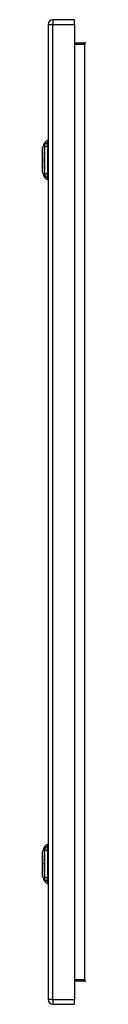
# Model space of a CAD drawing. Header units: inches. Extents: x 22 to 181, y 13 to 126.
# Tile 6 of 7: x 133.13 to 134.43, y 55.11 to 84.91. Entities that reach past the tile are written whole.
import ezdxf

# ---------------------------------------------------------------- set-up
doc = ezdxf.new("R2010")
doc.units = ezdxf.units.IN
doc.header["$MEASUREMENT"] = 0
doc.layers.add('Visible Edges(ANSI)', color=7, linetype='Continuous', lineweight=25)
doc.layers.add('Visible Tangent Edges(ANSI)', color=7, linetype='Continuous', lineweight=25)

msp = doc.modelspace()

# ---------------------------------------------------------------- linework, layer by layer
at = {"layer": 'Visible Edges(ANSI)'}
for p, q in [((133.298, 84.765), (133.298, 55.254)), ((134.098, 84.911), (133.444, 84.911)), ((134.098, 84.765), (134.098, 84.911)), ((134.098, 84.765), (134.098, 55.254)), ((134.401, 84.196), (134.098, 84.196)), ((133.128, 81.018), (133.19, 81.177)), ((133.282, 81.251), (133.282, 81.183)), ((133.282, 81.072), (133.282, 81.183)), ((133.282, 81.072), (133.282, 80.249)), ((133.19, 80.144), (133.128, 80.304)), ((133.282, 80.138), (133.282, 80.249)), ((133.282, 80.138), (133.282, 80.07)), ((133.282, 59.948), (133.282, 59.88)), ((133.128, 59.715), (133.19, 59.874)), ((133.282, 59.769), (133.282, 59.88)), ((133.282, 59.769), (133.282, 58.946)), ((133.19, 58.841), (133.128, 59.001)), ((133.282, 58.835), (133.282, 58.946)), ((133.282, 58.835), (133.282, 58.767)), ((134.098, 55.822), (134.401, 55.822)), ((134.098, 55.108), (134.098, 55.254)), ((133.444, 55.108), (134.098, 55.108))]:
    msp.add_line(p, q, dxfattribs=at)
at = {"layer": 'Visible Edges(ANSI)', "flags": 128}
for points in [[(133.127, 81.016), (133.127, 81.015), (133.127, 81.014), (133.127, 81.012), (133.127, 81.009), (133.127, 81.005), (133.127, 81.001), (133.127, 80.995), (133.127, 80.989), (133.127, 80.982), (133.127, 80.974), (133.127, 80.965), (133.127, 80.956), (133.127, 80.946), (133.127, 80.935), (133.127, 80.924), (133.127, 80.912), (133.127, 80.899), (133.127, 80.886), (133.127, 80.872), (133.127, 80.858), (133.127, 80.843), (133.127, 80.828), (133.127, 80.813), (133.127, 80.797), (133.127, 80.781), (133.127, 80.764), (133.127, 80.747), (133.127, 80.73), (133.127, 80.713), (133.127, 80.696), (133.127, 80.678), (133.127, 80.661), (133.127, 80.644), (133.127, 80.626), (133.127, 80.609), (133.127, 80.592), (133.127, 80.574), (133.127, 80.558), (133.127, 80.541), (133.127, 80.525), (133.127, 80.509), (133.127, 80.493), (133.127, 80.478), (133.127, 80.463), (133.127, 80.449), (133.127, 80.435), (133.127, 80.422), (133.127, 80.409), (133.127, 80.397), (133.127, 80.386), (133.127, 80.375), (133.127, 80.365), (133.127, 80.356), (133.127, 80.347), (133.127, 80.34), (133.127, 80.333), (133.127, 80.326), (133.127, 80.321), (133.127, 80.316), (133.127, 80.312), (133.127, 80.309), (133.127, 80.307), (133.127, 80.306), (133.127, 80.306)], [(133.127, 59.713), (133.127, 59.712), (133.127, 59.711), (133.127, 59.709), (133.127, 59.706), (133.127, 59.702), (133.127, 59.698), (133.127, 59.692), (133.127, 59.686), (133.127, 59.679), (133.127, 59.671), (133.127, 59.662), (133.127, 59.653), (133.127, 59.643), (133.127, 59.632), (133.127, 59.621), (133.127, 59.609), (133.127, 59.596), (133.127, 59.583), (133.127, 59.569), (133.127, 59.555), (133.127, 59.54), (133.127, 59.525), (133.127, 59.51), (133.127, 59.494), (133.127, 59.478), (133.127, 59.461), (133.127, 59.444), (133.127, 59.427), (133.127, 59.41), (133.127, 59.393), (133.127, 59.375), (133.127, 59.358), (133.127, 59.341), (133.127, 59.323), (133.127, 59.306), (133.127, 59.289), (133.127, 59.271), (133.127, 59.255), (133.127, 59.238), (133.127, 59.222), (133.127, 59.206), (133.127, 59.19), (133.127, 59.175), (133.127, 59.16), (133.127, 59.146), (133.127, 59.132), (133.127, 59.119), (133.127, 59.106), (133.127, 59.094), (133.127, 59.083), (133.127, 59.072), (133.127, 59.062), (133.127, 59.053), (133.127, 59.044), (133.127, 59.037), (133.127, 59.03), (133.127, 59.023), (133.127, 59.018), (133.127, 59.013), (133.127, 59.009), (133.127, 59.006), (133.127, 59.004), (133.127, 59.003), (133.127, 59.003)]]:
    msp.add_lwpolyline(points, dxfattribs=at)
at = {"layer": 'Visible Edges(ANSI)'}
for centre, radius, start, end in [((133.444, 84.765), 0.146, 90, 180), ((134.401, 84.227), 0.031, 270, 0), ((133.3, 81.134), 0.118, 98.6009, 158.7495), ((133.274, 81.192), 0.0394, 53.1301, 78.463), ((133.132, 81.016), 0.00492, 158.7495, 179.7912), ((133.132, 80.306), 0.00492, 180.2088, 201.2505), ((133.3, 80.187), 0.118, 201.2505, 261.3991), ((133.274, 80.129), 0.0394, 281.537, 306.8699), ((133.3, 59.831), 0.118, 98.6009, 158.7495), ((133.274, 59.889), 0.0394, 53.1301, 78.463), ((133.132, 59.713), 0.00492, 158.7495, 179.7912), ((133.132, 59.003), 0.00492, 180.2088, 201.2505), ((133.3, 58.884), 0.118, 201.2505, 261.3991), ((133.274, 58.826), 0.0394, 281.537, 306.8699), ((134.401, 55.791), 0.031, 0, 90), ((133.444, 55.254), 0.146, 180, 270)]:
    msp.add_arc(centre, radius, start, end, dxfattribs=at)
at = {"layer": 'Visible Tangent Edges(ANSI)'}
for p, q in [((133.298, 84.765), (133.444, 84.765)), ((133.444, 84.911), (133.444, 84.765)), ((133.444, 55.254), (133.444, 84.765)), ((133.444, 84.765), (134.098, 84.765)), ((134.098, 84.165), (134.401, 84.165)), ((134.401, 84.196), (134.401, 84.165)), ((134.401, 84.165), (134.401, 55.853)), ((133.127, 80.661), (133.128, 80.661)), ((133.19, 80.661), (133.128, 80.661)), ((133.127, 59.358), (133.128, 59.358)), ((133.19, 59.358), (133.128, 59.358)), ((134.401, 55.853), (134.098, 55.853)), ((134.401, 55.822), (134.401, 55.853)), ((133.444, 55.254), (133.298, 55.254)), ((133.444, 55.254), (133.444, 55.108)), ((133.444, 55.254), (134.098, 55.254))]:
    msp.add_line(p, q, dxfattribs=at)
at = {"layer": 'Visible Tangent Edges(ANSI)', "flags": 128}
for points in [[(133.19, 81.177), (133.19, 81.177), (133.19, 81.177), (133.19, 81.176), (133.19, 81.175), (133.19, 81.174), (133.19, 81.172), (133.189, 81.171), (133.189, 81.169), (133.189, 81.166), (133.189, 81.164), (133.189, 81.161), (133.189, 81.158), (133.189, 81.155), (133.189, 81.151), (133.189, 81.147), (133.189, 81.143), (133.189, 81.139), (133.189, 81.135), (133.189, 81.13), (133.188, 81.125), (133.188, 81.12), (133.188, 81.114), (133.188, 81.109), (133.188, 81.101)], [(133.188, 81.101), (133.188, 81.1), (133.188, 81.099), (133.188, 81.099), (133.188, 81.098), (133.188, 81.097), (133.188, 81.096), (133.188, 81.096), (133.188, 81.095), (133.188, 81.094), (133.188, 81.093), (133.188, 81.092), (133.188, 81.091), (133.188, 81.09), (133.188, 81.089), (133.188, 81.089), (133.188, 81.088), (133.188, 81.087), (133.188, 81.086), (133.188, 81.085), (133.188, 81.084), (133.188, 81.083), (133.188, 81.082), (133.188, 81.08), (133.188, 81.079)], [(133.188, 81.079), (133.188, 81.078), (133.188, 81.077), (133.188, 81.076), (133.188, 81.075), (133.188, 81.074), (133.188, 81.073), (133.188, 81.071), (133.188, 81.07), (133.188, 81.069), (133.188, 81.068), (133.188, 81.067), (133.188, 81.065), (133.188, 81.064), (133.188, 81.063), (133.188, 81.061), (133.188, 81.06), (133.188, 81.059), (133.188, 81.057), (133.188, 81.056), (133.188, 81.055), (133.188, 81.053), (133.188, 81.052), (133.188, 81.051), (133.188, 81.049)], [(133.127, 80.935), (133.127, 80.942), (133.127, 80.948), (133.127, 80.954), (133.127, 80.96), (133.127, 80.965), (133.127, 80.97), (133.127, 80.975), (133.127, 80.98), (133.127, 80.984), (133.127, 80.989), (133.127, 80.993), (133.128, 80.996), (133.128, 81), (133.128, 81.003), (133.128, 81.006), (133.128, 81.008), (133.128, 81.01), (133.128, 81.012), (133.128, 81.014), (133.128, 81.015), (133.128, 81.016), (133.128, 81.017), (133.128, 81.017), (133.128, 81.018)], [(133.127, 80.888), (133.127, 80.89), (133.127, 80.892), (133.127, 80.895), (133.127, 80.897), (133.127, 80.899), (133.127, 80.901), (133.127, 80.903), (133.127, 80.905), (133.127, 80.907), (133.127, 80.909), (133.127, 80.911), (133.127, 80.913), (133.127, 80.915), (133.127, 80.917), (133.127, 80.919), (133.127, 80.921), (133.127, 80.922), (133.127, 80.924), (133.127, 80.926), (133.127, 80.928), (133.127, 80.93), (133.127, 80.932), (133.127, 80.933), (133.127, 80.935)], [(133.128, 80.661), (133.128, 80.671), (133.128, 80.681), (133.128, 80.691), (133.128, 80.702), (133.128, 80.712), (133.128, 80.722), (133.128, 80.732), (133.128, 80.742), (133.128, 80.752), (133.128, 80.762), (133.128, 80.772), (133.128, 80.782), (133.127, 80.791), (133.127, 80.801), (133.127, 80.81), (133.127, 80.819), (133.127, 80.829), (133.127, 80.838), (133.127, 80.846), (133.127, 80.855), (133.127, 80.864), (133.127, 80.872), (133.127, 80.88), (133.127, 80.888)], [(133.188, 81.049), (133.188, 81.031), (133.188, 81.016), (133.188, 81), (133.188, 80.985), (133.189, 80.969), (133.189, 80.953), (133.189, 80.937), (133.189, 80.922), (133.189, 80.906), (133.189, 80.89), (133.189, 80.873), (133.189, 80.857), (133.189, 80.841), (133.189, 80.825), (133.189, 80.809), (133.189, 80.792), (133.189, 80.776), (133.19, 80.76), (133.19, 80.743), (133.19, 80.727), (133.19, 80.71), (133.19, 80.694), (133.19, 80.677), (133.19, 80.661)], [(133.127, 80.433), (133.127, 80.441), (133.127, 80.449), (133.127, 80.458), (133.127, 80.466), (133.127, 80.475), (133.127, 80.484), (133.127, 80.493), (133.127, 80.502), (133.127, 80.511), (133.127, 80.521), (133.127, 80.53), (133.128, 80.54), (133.128, 80.549), (133.128, 80.559), (133.128, 80.569), (133.128, 80.579), (133.128, 80.589), (133.128, 80.599), (133.128, 80.609), (133.128, 80.62), (133.128, 80.63), (133.128, 80.64), (133.128, 80.65), (133.128, 80.661)], [(133.19, 80.661), (133.19, 80.644), (133.19, 80.628), (133.19, 80.611), (133.19, 80.595), (133.19, 80.578), (133.19, 80.562), (133.189, 80.545), (133.189, 80.529), (133.189, 80.513), (133.189, 80.496), (133.189, 80.48), (133.189, 80.464), (133.189, 80.448), (133.189, 80.432), (133.189, 80.416), (133.189, 80.4), (133.189, 80.384), (133.189, 80.368), (133.189, 80.352), (133.188, 80.337), (133.188, 80.321), (133.188, 80.306), (133.188, 80.29), (133.188, 80.272)], [(133.127, 80.386), (133.127, 80.388), (133.127, 80.39), (133.127, 80.391), (133.127, 80.393), (133.127, 80.395), (133.127, 80.397), (133.127, 80.399), (133.127, 80.401), (133.127, 80.403), (133.127, 80.405), (133.127, 80.406), (133.127, 80.408), (133.127, 80.41), (133.127, 80.412), (133.127, 80.414), (133.127, 80.416), (133.127, 80.418), (133.127, 80.42), (133.127, 80.423), (133.127, 80.425), (133.127, 80.427), (133.127, 80.429), (133.127, 80.431), (133.127, 80.433)], [(133.128, 80.304), (133.128, 80.304), (133.128, 80.304), (133.128, 80.305), (133.128, 80.306), (133.128, 80.308), (133.128, 80.309), (133.128, 80.311), (133.128, 80.313), (133.128, 80.316), (133.128, 80.319), (133.128, 80.322), (133.128, 80.325), (133.127, 80.329), (133.127, 80.333), (133.127, 80.337), (133.127, 80.341), (133.127, 80.346), (133.127, 80.351), (133.127, 80.356), (133.127, 80.362), (133.127, 80.367), (133.127, 80.373), (133.127, 80.38), (133.127, 80.386)], [(133.188, 80.272), (133.188, 80.269), (133.188, 80.267), (133.188, 80.264), (133.188, 80.261), (133.188, 80.259), (133.188, 80.256), (133.188, 80.254), (133.188, 80.251), (133.188, 80.249), (133.188, 80.246), (133.188, 80.244), (133.188, 80.242), (133.188, 80.24), (133.188, 80.238), (133.188, 80.236), (133.188, 80.234), (133.188, 80.232), (133.188, 80.23), (133.188, 80.228), (133.188, 80.227), (133.188, 80.225), (133.188, 80.224), (133.188, 80.222), (133.188, 80.221)], [(133.188, 80.221), (133.188, 80.212), (133.188, 80.207), (133.188, 80.202), (133.188, 80.196), (133.189, 80.192), (133.189, 80.187), (133.189, 80.182), (133.189, 80.178), (133.189, 80.174), (133.189, 80.17), (133.189, 80.167), (133.189, 80.163), (133.189, 80.16), (133.189, 80.158), (133.189, 80.155), (133.189, 80.153), (133.189, 80.151), (133.19, 80.149), (133.19, 80.147), (133.19, 80.146), (133.19, 80.145), (133.19, 80.145), (133.19, 80.144), (133.19, 80.144)], [(133.127, 59.632), (133.127, 59.639), (133.127, 59.645), (133.127, 59.651), (133.127, 59.657), (133.127, 59.662), (133.127, 59.667), (133.127, 59.672), (133.127, 59.677), (133.127, 59.681), (133.127, 59.686), (133.127, 59.69), (133.128, 59.693), (133.128, 59.697), (133.128, 59.7), (133.128, 59.703), (133.128, 59.705), (133.128, 59.707), (133.128, 59.709), (133.128, 59.711), (133.128, 59.712), (133.128, 59.713), (133.128, 59.714), (133.128, 59.714), (133.128, 59.715)], [(133.127, 59.585), (133.127, 59.587), (133.127, 59.589), (133.127, 59.592), (133.127, 59.594), (133.127, 59.596), (133.127, 59.598), (133.127, 59.6), (133.127, 59.602), (133.127, 59.604), (133.127, 59.606), (133.127, 59.608), (133.127, 59.61), (133.127, 59.612), (133.127, 59.614), (133.127, 59.616), (133.127, 59.618), (133.127, 59.619), (133.127, 59.621), (133.127, 59.623), (133.127, 59.625), (133.127, 59.627), (133.127, 59.629), (133.127, 59.63), (133.127, 59.632)], [(133.19, 59.874), (133.19, 59.874), (133.19, 59.874), (133.19, 59.873), (133.19, 59.872), (133.19, 59.871), (133.19, 59.869), (133.189, 59.868), (133.189, 59.866), (133.189, 59.863), (133.189, 59.861), (133.189, 59.858), (133.189, 59.855), (133.189, 59.852), (133.189, 59.848), (133.189, 59.844), (133.189, 59.84), (133.189, 59.836), (133.189, 59.832), (133.189, 59.827), (133.188, 59.822), (133.188, 59.817), (133.188, 59.811), (133.188, 59.806), (133.188, 59.798)], [(133.188, 59.798), (133.188, 59.797), (133.188, 59.796), (133.188, 59.796), (133.188, 59.795), (133.188, 59.794), (133.188, 59.793), (133.188, 59.793), (133.188, 59.792), (133.188, 59.791), (133.188, 59.79), (133.188, 59.789), (133.188, 59.788), (133.188, 59.787), (133.188, 59.786), (133.188, 59.786), (133.188, 59.785), (133.188, 59.784), (133.188, 59.783), (133.188, 59.782), (133.188, 59.781), (133.188, 59.78), (133.188, 59.779), (133.188, 59.777), (133.188, 59.776)], [(133.188, 59.776), (133.188, 59.775), (133.188, 59.774), (133.188, 59.773), (133.188, 59.772), (133.188, 59.771), (133.188, 59.77), (133.188, 59.768), (133.188, 59.767), (133.188, 59.766), (133.188, 59.765), (133.188, 59.764), (133.188, 59.762), (133.188, 59.761), (133.188, 59.76), (133.188, 59.758), (133.188, 59.757), (133.188, 59.756), (133.188, 59.754), (133.188, 59.753), (133.188, 59.752), (133.188, 59.75), (133.188, 59.749), (133.188, 59.748), (133.188, 59.746)], [(133.188, 59.746), (133.188, 59.728), (133.188, 59.713), (133.188, 59.697), (133.188, 59.682), (133.189, 59.666), (133.189, 59.65), (133.189, 59.634), (133.189, 59.619), (133.189, 59.603), (133.189, 59.587), (133.189, 59.57), (133.189, 59.554), (133.189, 59.538), (133.189, 59.522), (133.189, 59.506), (133.189, 59.489), (133.189, 59.473), (133.19, 59.457), (133.19, 59.44), (133.19, 59.424), (133.19, 59.407), (133.19, 59.391), (133.19, 59.374), (133.19, 59.358)], [(133.128, 59.358), (133.128, 59.368), (133.128, 59.378), (133.128, 59.388), (133.128, 59.399), (133.128, 59.409), (133.128, 59.419), (133.128, 59.429), (133.128, 59.439), (133.128, 59.449), (133.128, 59.459), (133.128, 59.469), (133.128, 59.479), (133.127, 59.488), (133.127, 59.498), (133.127, 59.507), (133.127, 59.516), (133.127, 59.526), (133.127, 59.535), (133.127, 59.543), (133.127, 59.552), (133.127, 59.561), (133.127, 59.569), (133.127, 59.577), (133.127, 59.585)], [(133.127, 59.13), (133.127, 59.138), (133.127, 59.146), (133.127, 59.155), (133.127, 59.163), (133.127, 59.172), (133.127, 59.181), (133.127, 59.19), (133.127, 59.199), (133.127, 59.208), (133.127, 59.218), (133.127, 59.227), (133.128, 59.237), (133.128, 59.246), (133.128, 59.256), (133.128, 59.266), (133.128, 59.276), (133.128, 59.286), (133.128, 59.296), (133.128, 59.306), (133.128, 59.317), (133.128, 59.327), (133.128, 59.337), (133.128, 59.347), (133.128, 59.358)], [(133.19, 59.358), (133.19, 59.341), (133.19, 59.325), (133.19, 59.308), (133.19, 59.292), (133.19, 59.275), (133.19, 59.259), (133.189, 59.242), (133.189, 59.226), (133.189, 59.21), (133.189, 59.193), (133.189, 59.177), (133.189, 59.161), (133.189, 59.145), (133.189, 59.129), (133.189, 59.113), (133.189, 59.097), (133.189, 59.081), (133.189, 59.065), (133.189, 59.049), (133.188, 59.034), (133.188, 59.018), (133.188, 59.003), (133.188, 58.987), (133.188, 58.969)], [(133.127, 59.083), (133.127, 59.085), (133.127, 59.087), (133.127, 59.088), (133.127, 59.09), (133.127, 59.092), (133.127, 59.094), (133.127, 59.096), (133.127, 59.098), (133.127, 59.1), (133.127, 59.102), (133.127, 59.103), (133.127, 59.105), (133.127, 59.107), (133.127, 59.109), (133.127, 59.111), (133.127, 59.113), (133.127, 59.115), (133.127, 59.117), (133.127, 59.12), (133.127, 59.122), (133.127, 59.124), (133.127, 59.126), (133.127, 59.128), (133.127, 59.13)], [(133.128, 59.001), (133.128, 59.001), (133.128, 59.001), (133.128, 59.002), (133.128, 59.003), (133.128, 59.005), (133.128, 59.006), (133.128, 59.008), (133.128, 59.01), (133.128, 59.013), (133.128, 59.016), (133.128, 59.019), (133.128, 59.022), (133.127, 59.026), (133.127, 59.03), (133.127, 59.034), (133.127, 59.038), (133.127, 59.043), (133.127, 59.048), (133.127, 59.053), (133.127, 59.059), (133.127, 59.064), (133.127, 59.07), (133.127, 59.077), (133.127, 59.083)], [(133.188, 58.969), (133.188, 58.966), (133.188, 58.964), (133.188, 58.961), (133.188, 58.958), (133.188, 58.956), (133.188, 58.953), (133.188, 58.951), (133.188, 58.948), (133.188, 58.946), (133.188, 58.943), (133.188, 58.941), (133.188, 58.939), (133.188, 58.937), (133.188, 58.935), (133.188, 58.933), (133.188, 58.931), (133.188, 58.929), (133.188, 58.927), (133.188, 58.925), (133.188, 58.924), (133.188, 58.922), (133.188, 58.921), (133.188, 58.919), (133.188, 58.918)], [(133.188, 58.918), (133.188, 58.909), (133.188, 58.904), (133.188, 58.899), (133.188, 58.893), (133.189, 58.889), (133.189, 58.884), (133.189, 58.879), (133.189, 58.875), (133.189, 58.871), (133.189, 58.867), (133.189, 58.864), (133.189, 58.86), (133.189, 58.857), (133.189, 58.855), (133.189, 58.852), (133.189, 58.85), (133.189, 58.848), (133.19, 58.846), (133.19, 58.844), (133.19, 58.843), (133.19, 58.842), (133.19, 58.842), (133.19, 58.841), (133.19, 58.841)]]:
    msp.add_lwpolyline(points, dxfattribs=at)
at = {"layer": 'Visible Tangent Edges(ANSI)'}
for centre, major_axis, ratio, start_param, end_param in [((134.401, 84.227), (0, -0.062), 0.5, 0, 1.570796), ((133.302, 81.073), (-0.117, -0.016), 0.948273, 4.754759, 5.892029), ((133.302, 81.035), (-0.118, 0.005), 0.314585, 4.896593, 6.033863), ((133.302, 80.286), (-0.118, -0.005), 0.314585, 0.249322, 1.386592), ((133.302, 80.248), (-0.117, 0.016), 0.948273, 0.391156, 1.528426), ((133.302, 59.77), (-0.117, -0.016), 0.948273, 4.754759, 5.892029), ((133.302, 59.732), (-0.118, 0.005), 0.314585, 4.896593, 6.033863), ((133.302, 58.983), (-0.118, -0.005), 0.314585, 0.249322, 1.386592), ((133.302, 58.945), (-0.117, 0.016), 0.948273, 0.391156, 1.528426), ((134.401, 55.791), (0, 0.062), 0.5, 4.712389, 6.283185)]:
    msp.add_ellipse(centre, major_axis=major_axis, ratio=ratio, start_param=start_param, end_param=end_param, dxfattribs=at)

doc.saveas('drawing.dxf')
